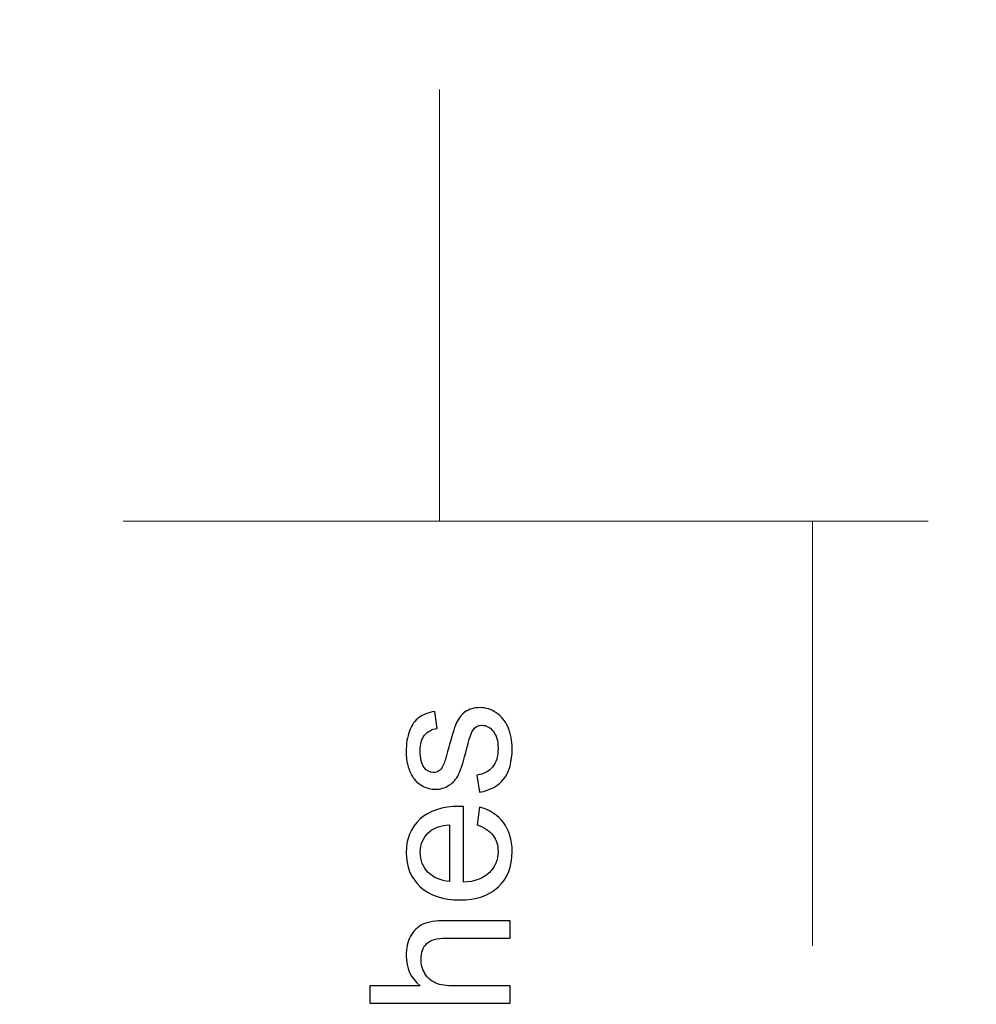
# Model space of a CAD drawing. Header units: centimetres. Extents: x -105 to 112, y -140 to 143.
# Tile 12 of 90: x -97.62 to -95.55, y -117.07 to -114.94. Entities that reach past the tile are written whole.
import ezdxf

# ---------------------------------------------------------------- set-up
doc = ezdxf.new("R2010")
doc.units = ezdxf.units.CM
doc.header["$MEASUREMENT"] = 0
doc.layers.add('Layer 1', color=7, linetype='Continuous')

msp = doc.modelspace()

# ---------------------------------------------------------------- linework, layer by layer
at = {"layer": 'Layer 1', "color": 240, "lineweight": 211}
msp.add_open_spline([(-100.73824, -37.30038), (-100.73824, -37.30038), (27.42324, -37.30038), (27.42324, -37.30038), (27.42324, -37.30038), (29.71918, -37.30038), (31.59804, -39.17888), (31.59804, -41.47518), (31.59804, -41.47518), (31.59804, -41.47518), (31.59804, -119.18666), (31.59804, -119.18666), (31.59804, -119.18666), (31.59804, -121.48289), (29.71918, -123.36182), (27.42324, -123.36182), (27.42324, -123.36182), (27.42324, -123.36182), (-100.73824, -123.36182), (-100.73824, -123.36182), (-100.73824, -123.36182), (-103.0344, -123.36182), (-104.91305, -121.48289), (-104.91305, -119.18666), (-104.91305, -119.18666), (-104.91305, -119.18666), (-104.91305, -41.47518), (-104.91305, -41.47518), (-104.91305, -41.47518), (-104.91305, -39.17888), (-103.0344, -37.30038), (-100.73824, -37.30038)], degree=3, knots=[0, 0, 0, 0, 0.1111111, 0.1111111, 0.1111111, 0.1111111, 0.2222222, 0.2222222, 0.2222222, 0.2222222, 0.3333333, 0.3333333, 0.3333333, 0.3333333, 0.4444444, 0.4444444, 0.4444444, 0.4444444, 0.5555556, 0.5555556, 0.5555556, 0.5555556, 0.6666667, 0.6666667, 0.6666667, 0.6666667, 0.7777778, 0.7777778, 0.7777778, 0.7777778, 1, 1, 1, 1], dxfattribs=at)
at = {"layer": 'Layer 1', "color": 155, "lineweight": 9}
for points in [[(-96.7116, -116.02401), (-96.7116, -116.02401), (-96.7116, -115.09097), (-96.7116, -115.09097)], [(-97.39486, -116.02401), (-97.39486, -116.02401), (-95.65637, -116.02401), (-95.65637, -116.02401)], [(-97.39486, -116.02401), (-97.39486, -116.02401), (-96.46161, -116.02401), (-96.46161, -116.02401)], [(-95.90636, -116.02401), (-95.90636, -116.02401), (-95.90636, -116.94095), (-95.90636, -116.94095)]]:
    msp.add_open_spline(points, degree=3, dxfattribs=at)
at = {"layer": 'Layer 1', "color": 155}
for points, knots in [([(-96.62502, -116.60928), (-96.62502, -116.60928), (-96.63098, -116.57225), (-96.63098, -116.57225), (-96.63098, -116.57225), (-96.61623, -116.57012), (-96.60495, -116.56451), (-96.597, -116.55501), (-96.597, -116.55501), (-96.5892, -116.54543), (-96.58522, -116.53237), (-96.58522, -116.51548), (-96.58522, -116.51548), (-96.58522, -116.49817), (-96.58869, -116.48547), (-96.59572, -116.47737), (-96.59572, -116.47737), (-96.60261, -116.46887), (-96.61076, -116.46467), (-96.62021, -116.46467), (-96.62021, -116.46467), (-96.62859, -116.46467), (-96.63518, -116.46857), (-96.63999, -116.47595), (-96.63999, -116.47595), (-96.64334, -116.48127), (-96.64746, -116.49392), (-96.65264, -116.51406), (-96.65264, -116.51406), (-96.65945, -116.54124), (-96.66541, -116.56026), (-96.67044, -116.57083), (-96.67044, -116.57083), (-96.67549, -116.58111), (-96.68243, -116.58921), (-96.69131, -116.59446), (-96.69131, -116.59446), (-96.7001, -116.60013), (-96.70989, -116.60296), (-96.72061, -116.60296), (-96.72061, -116.60296), (-96.73048, -116.60296), (-96.73949, -116.60049), (-96.74779, -116.59622), (-96.74779, -116.59622), (-96.75616, -116.59168), (-96.76305, -116.58565), (-96.76859, -116.57793), (-96.76859, -116.57793), (-96.77277, -116.5719), (-96.77638, -116.56416), (-96.77936, -116.5543), (-96.77936, -116.5543), (-96.78228, -116.54407), (-96.78377, -116.53343), (-96.78377, -116.52214), (-96.78377, -116.52214), (-96.78377, -116.50491), (-96.78136, -116.48972), (-96.77631, -116.47666), (-96.77631, -116.47666), (-96.77135, -116.46362), (-96.76461, -116.4541), (-96.75616, -116.44807), (-96.75616, -116.44807), (-96.74757, -116.44174), (-96.73622, -116.43749), (-96.72196, -116.435), (-96.72196, -116.435), (-96.72196, -116.435), (-96.71692, -116.4717), (-96.71692, -116.4717), (-96.71692, -116.4717), (-96.72835, -116.47312), (-96.73729, -116.47808), (-96.74374, -116.48581), (-96.74374, -116.48581), (-96.75013, -116.49392), (-96.75333, -116.50491), (-96.75333, -116.51931), (-96.75333, -116.51931), (-96.75333, -116.53628), (-96.75049, -116.54861), (-96.74488, -116.55606), (-96.74488, -116.55606), (-96.7392, -116.56309), (-96.7326, -116.567), (-96.72501, -116.567), (-96.72501, -116.567), (-96.72019, -116.567), (-96.71585, -116.56522), (-96.71195, -116.56238), (-96.71195, -116.56238), (-96.70799, -116.55918), (-96.70472, -116.55464), (-96.70208, -116.5479), (-96.70208, -116.5479), (-96.70067, -116.54436), (-96.69749, -116.53343), (-96.69258, -116.51513), (-96.69258, -116.51513), (-96.68555, -116.48901), (-96.67981, -116.47063), (-96.67534, -116.46006), (-96.67534, -116.46006), (-96.67087, -116.44985), (-96.66434, -116.44174), (-96.65589, -116.43571), (-96.65589, -116.43571), (-96.64731, -116.42975), (-96.63674, -116.42658), (-96.62404, -116.42658), (-96.62404, -116.42658), (-96.61169, -116.42658), (-96.60005, -116.43046), (-96.58913, -116.43749), (-96.58913, -116.43749), (-96.57819, -116.44494), (-96.56975, -116.45517), (-96.56372, -116.46887), (-96.56372, -116.46887), (-96.55776, -116.48262), (-96.55478, -116.49817), (-96.55478, -116.51513), (-96.55478, -116.51513), (-96.55478, -116.54365), (-96.56066, -116.56558), (-96.57245, -116.5804), (-96.57245, -116.5804), (-96.5843, -116.59552), (-96.60183, -116.60511), (-96.62502, -116.60928)], [0, 0, 0, 0, 0.0294118, 0.0294118, 0.0294118, 0.0294118, 0.0588235, 0.0588235, 0.0588235, 0.0588235, 0.0882353, 0.0882353, 0.0882353, 0.0882353, 0.1176471, 0.1176471, 0.1176471, 0.1176471, 0.1470588, 0.1470588, 0.1470588, 0.1470588, 0.1764706, 0.1764706, 0.1764706, 0.1764706, 0.2058824, 0.2058824, 0.2058824, 0.2058824, 0.2352941, 0.2352941, 0.2352941, 0.2352941, 0.2647059, 0.2647059, 0.2647059, 0.2647059, 0.2941176, 0.2941176, 0.2941176, 0.2941176, 0.3235294, 0.3235294, 0.3235294, 0.3235294, 0.3529412, 0.3529412, 0.3529412, 0.3529412, 0.3823529, 0.3823529, 0.3823529, 0.3823529, 0.4117647, 0.4117647, 0.4117647, 0.4117647, 0.4411765, 0.4411765, 0.4411765, 0.4411765, 0.4705882, 0.4705882, 0.4705882, 0.4705882, 0.5, 0.5, 0.5, 0.5, 0.5294118, 0.5294118, 0.5294118, 0.5294118, 0.5588235, 0.5588235, 0.5588235, 0.5588235, 0.5882353, 0.5882353, 0.5882353, 0.5882353, 0.6176471, 0.6176471, 0.6176471, 0.6176471, 0.6470588, 0.6470588, 0.6470588, 0.6470588, 0.6764706, 0.6764706, 0.6764706, 0.6764706, 0.7058824, 0.7058824, 0.7058824, 0.7058824, 0.7352941, 0.7352941, 0.7352941, 0.7352941, 0.7647059, 0.7647059, 0.7647059, 0.7647059, 0.7941176, 0.7941176, 0.7941176, 0.7941176, 0.8235294, 0.8235294, 0.8235294, 0.8235294, 0.8529412, 0.8529412, 0.8529412, 0.8529412, 0.8823529, 0.8823529, 0.8823529, 0.8823529, 0.9117647, 0.9117647, 0.9117647, 0.9117647, 0.9411765, 0.9411765, 0.9411765, 0.9411765, 1, 1, 1, 1]), ([(-96.63057, -116.67982), (-96.63057, -116.67982), (-96.62546, -116.64144), (-96.62546, -116.64144), (-96.62546, -116.64144), (-96.6031, -116.6474), (-96.58564, -116.65868), (-96.57331, -116.67492), (-96.57331, -116.67492), (-96.56096, -116.69152), (-96.55478, -116.71232), (-96.55478, -116.73771), (-96.55478, -116.73771), (-96.55478, -116.7698), (-96.56464, -116.79521), (-96.58437, -116.81394), (-96.58437, -116.81394), (-96.6041, -116.83259), (-96.63184, -116.84211), (-96.66746, -116.84211), (-96.66746, -116.84211), (-96.7043, -116.84211), (-96.73289, -116.83259), (-96.75326, -116.81357), (-96.75326, -116.81357), (-96.77362, -116.79448), (-96.78377, -116.77016), (-96.78377, -116.73986), (-96.78377, -116.73986), (-96.78377, -116.71054), (-96.77384, -116.68656), (-96.75389, -116.66783), (-96.75389, -116.66783), (-96.73387, -116.64952), (-96.70584, -116.64002), (-96.66966, -116.64002), (-96.66966, -116.64002), (-96.66746, -116.64002), (-96.66414, -116.64037), (-96.65972, -116.64037), (-96.65972, -116.64037), (-96.65972, -116.64037), (-96.65972, -116.804), (-96.65972, -116.804), (-96.65972, -116.804), (-96.63567, -116.80266), (-96.61723, -116.79592), (-96.60444, -116.78356), (-96.60444, -116.78356), (-96.59167, -116.77121), (-96.58522, -116.75603), (-96.58522, -116.73771), (-96.58522, -116.73771), (-96.58522, -116.72396), (-96.58884, -116.71232), (-96.59609, -116.70282), (-96.59609, -116.70282), (-96.60324, -116.6933), (-96.61474, -116.68549), (-96.63057, -116.67982), (-96.63057, -116.67982), (-96.63057, -116.67982), (-96.63057, -116.67982), (-96.63057, -116.67982)], [0, 0, 0, 0, 0.0588235, 0.0588235, 0.0588235, 0.0588235, 0.1176471, 0.1176471, 0.1176471, 0.1176471, 0.1764706, 0.1764706, 0.1764706, 0.1764706, 0.2352941, 0.2352941, 0.2352941, 0.2352941, 0.2941176, 0.2941176, 0.2941176, 0.2941176, 0.3529412, 0.3529412, 0.3529412, 0.3529412, 0.4117647, 0.4117647, 0.4117647, 0.4117647, 0.4705882, 0.4705882, 0.4705882, 0.4705882, 0.5294118, 0.5294118, 0.5294118, 0.5294118, 0.5882353, 0.5882353, 0.5882353, 0.5882353, 0.6470588, 0.6470588, 0.6470588, 0.6470588, 0.7058824, 0.7058824, 0.7058824, 0.7058824, 0.7647059, 0.7647059, 0.7647059, 0.7647059, 0.8235294, 0.8235294, 0.8235294, 0.8235294, 0.8823529, 0.8823529, 0.8823529, 0.8823529, 1, 1, 1, 1]), ([(-96.69024, -116.80195), (-96.69024, -116.80195), (-96.69024, -116.67953), (-96.69024, -116.67953), (-96.69024, -116.67953), (-96.7087, -116.68124), (-96.72252, -116.68585), (-96.73182, -116.69359), (-96.73182, -116.69359), (-96.74608, -116.70529), (-96.75333, -116.72077), (-96.75333, -116.7395), (-96.75333, -116.7395), (-96.75333, -116.75673), (-96.74757, -116.77087), (-96.73614, -116.78249), (-96.73614, -116.78249), (-96.72474, -116.79414), (-96.7094, -116.80051), (-96.69024, -116.80195), (-96.69024, -116.80195), (-96.69024, -116.80195), (-96.69024, -116.80195), (-96.69024, -116.80195)], [0, 0, 0, 0, 0.1428571, 0.1428571, 0.1428571, 0.1428571, 0.2857143, 0.2857143, 0.2857143, 0.2857143, 0.4285714, 0.4285714, 0.4285714, 0.4285714, 0.5714286, 0.5714286, 0.5714286, 0.5714286, 0.7142857, 0.7142857, 0.7142857, 0.7142857, 1, 1, 1, 1]), ([(-96.55939, -117.06513), (-96.55939, -117.06513), (-96.86252, -117.06513), (-96.86252, -117.06513), (-96.86252, -117.06513), (-96.86252, -117.06513), (-96.86252, -117.02802), (-96.86252, -117.02802), (-96.86252, -117.02802), (-96.86252, -117.02802), (-96.75347, -117.02802), (-96.75347, -117.02802), (-96.75347, -117.02802), (-96.77369, -117.01078), (-96.78377, -116.98893), (-96.78377, -116.96246), (-96.78377, -116.96246), (-96.78377, -116.9462), (-96.78065, -116.93243), (-96.77418, -116.92044), (-96.77418, -116.92044), (-96.76781, -116.90845), (-96.75892, -116.90001), (-96.74764, -116.89468), (-96.74764, -116.89468), (-96.73636, -116.88943), (-96.71998, -116.88694), (-96.69847, -116.88694), (-96.69847, -116.88694), (-96.69847, -116.88694), (-96.55939, -116.88694), (-96.55939, -116.88694), (-96.55939, -116.88694), (-96.55939, -116.88694), (-96.55939, -116.92435), (-96.55939, -116.92435), (-96.55939, -116.92435), (-96.55939, -116.92435), (-96.69832, -116.92435), (-96.69832, -116.92435), (-96.69832, -116.92435), (-96.71692, -116.92435), (-96.73048, -116.92818), (-96.73892, -116.93634), (-96.73892, -116.93634), (-96.74737, -116.94442), (-96.75162, -116.9557), (-96.75162, -116.97018), (-96.75162, -116.97018), (-96.75162, -116.98111), (-96.74879, -116.99132), (-96.7431, -117.00126), (-96.7431, -117.00126), (-96.73736, -117.01078), (-96.72962, -117.01779), (-96.71983, -117.0217), (-96.71983, -117.0217), (-96.71004, -117.02597), (-96.69656, -117.02802), (-96.67938, -117.02802), (-96.67938, -117.02802), (-96.67938, -117.02802), (-96.55939, -117.02802), (-96.55939, -117.02802), (-96.55939, -117.02802), (-96.55939, -117.02802), (-96.55939, -117.06513), (-96.55939, -117.06513)], [0, 0, 0, 0, 0.0555556, 0.0555556, 0.0555556, 0.0555556, 0.1111111, 0.1111111, 0.1111111, 0.1111111, 0.1666667, 0.1666667, 0.1666667, 0.1666667, 0.2222222, 0.2222222, 0.2222222, 0.2222222, 0.2777778, 0.2777778, 0.2777778, 0.2777778, 0.3333333, 0.3333333, 0.3333333, 0.3333333, 0.3888889, 0.3888889, 0.3888889, 0.3888889, 0.4444444, 0.4444444, 0.4444444, 0.4444444, 0.5, 0.5, 0.5, 0.5, 0.5555556, 0.5555556, 0.5555556, 0.5555556, 0.6111111, 0.6111111, 0.6111111, 0.6111111, 0.6666667, 0.6666667, 0.6666667, 0.6666667, 0.7222222, 0.7222222, 0.7222222, 0.7222222, 0.7777778, 0.7777778, 0.7777778, 0.7777778, 0.8333333, 0.8333333, 0.8333333, 0.8333333, 0.8888889, 0.8888889, 0.8888889, 0.8888889, 1, 1, 1, 1])]:
    msp.add_open_spline(points, degree=3, knots=knots, dxfattribs=at)
at = {"layer": 'Layer 1', "color": 155, "lineweight": 9}
for points, knots in [([(-96.62502, -116.60928), (-96.62502, -116.60928), (-96.63098, -116.57225), (-96.63098, -116.57225), (-96.63098, -116.57225), (-96.61623, -116.57012), (-96.60495, -116.56451), (-96.597, -116.55501), (-96.597, -116.55501), (-96.5892, -116.54543), (-96.58522, -116.53237), (-96.58522, -116.51548), (-96.58522, -116.51548), (-96.58522, -116.49817), (-96.58869, -116.48547), (-96.59572, -116.47737), (-96.59572, -116.47737), (-96.60261, -116.46887), (-96.61076, -116.46467), (-96.62021, -116.46467), (-96.62021, -116.46467), (-96.62859, -116.46467), (-96.63518, -116.46857), (-96.63999, -116.47595), (-96.63999, -116.47595), (-96.64334, -116.48127), (-96.64746, -116.49392), (-96.65264, -116.51406), (-96.65264, -116.51406), (-96.65945, -116.54124), (-96.66541, -116.56026), (-96.67044, -116.57083), (-96.67044, -116.57083), (-96.67549, -116.58111), (-96.68243, -116.58921), (-96.69131, -116.59446), (-96.69131, -116.59446), (-96.7001, -116.60013), (-96.70989, -116.60296), (-96.72061, -116.60296), (-96.72061, -116.60296), (-96.73048, -116.60296), (-96.73949, -116.60049), (-96.74779, -116.59622), (-96.74779, -116.59622), (-96.75616, -116.59168), (-96.76305, -116.58565), (-96.76859, -116.57793), (-96.76859, -116.57793), (-96.77277, -116.5719), (-96.77638, -116.56416), (-96.77936, -116.5543), (-96.77936, -116.5543), (-96.78228, -116.54407), (-96.78377, -116.53343), (-96.78377, -116.52214), (-96.78377, -116.52214), (-96.78377, -116.50491), (-96.78136, -116.48972), (-96.77631, -116.47666), (-96.77631, -116.47666), (-96.77135, -116.46362), (-96.76461, -116.4541), (-96.75616, -116.44807), (-96.75616, -116.44807), (-96.74757, -116.44174), (-96.73622, -116.43749), (-96.72196, -116.435), (-96.72196, -116.435), (-96.72196, -116.435), (-96.71692, -116.4717), (-96.71692, -116.4717), (-96.71692, -116.4717), (-96.72835, -116.47312), (-96.73729, -116.47808), (-96.74374, -116.48581), (-96.74374, -116.48581), (-96.75013, -116.49392), (-96.75333, -116.50491), (-96.75333, -116.51931), (-96.75333, -116.51931), (-96.75333, -116.53628), (-96.75049, -116.54861), (-96.74488, -116.55606), (-96.74488, -116.55606), (-96.7392, -116.56309), (-96.7326, -116.567), (-96.72501, -116.567), (-96.72501, -116.567), (-96.72019, -116.567), (-96.71585, -116.56522), (-96.71195, -116.56238), (-96.71195, -116.56238), (-96.70799, -116.55918), (-96.70472, -116.55464), (-96.70208, -116.5479), (-96.70208, -116.5479), (-96.70067, -116.54436), (-96.69749, -116.53343), (-96.69258, -116.51513), (-96.69258, -116.51513), (-96.68555, -116.48901), (-96.67981, -116.47063), (-96.67534, -116.46006), (-96.67534, -116.46006), (-96.67087, -116.44985), (-96.66434, -116.44174), (-96.65589, -116.43571), (-96.65589, -116.43571), (-96.64731, -116.42975), (-96.63674, -116.42658), (-96.62404, -116.42658), (-96.62404, -116.42658), (-96.61169, -116.42658), (-96.60005, -116.43046), (-96.58913, -116.43749), (-96.58913, -116.43749), (-96.57819, -116.44494), (-96.56975, -116.45517), (-96.56372, -116.46887), (-96.56372, -116.46887), (-96.55776, -116.48262), (-96.55478, -116.49817), (-96.55478, -116.51513), (-96.55478, -116.51513), (-96.55478, -116.54365), (-96.56066, -116.56558), (-96.57245, -116.5804), (-96.57245, -116.5804), (-96.5843, -116.59552), (-96.60183, -116.60511), (-96.62502, -116.60928)], [0, 0, 0, 0, 0.0294118, 0.0294118, 0.0294118, 0.0294118, 0.0588235, 0.0588235, 0.0588235, 0.0588235, 0.0882353, 0.0882353, 0.0882353, 0.0882353, 0.1176471, 0.1176471, 0.1176471, 0.1176471, 0.1470588, 0.1470588, 0.1470588, 0.1470588, 0.1764706, 0.1764706, 0.1764706, 0.1764706, 0.2058824, 0.2058824, 0.2058824, 0.2058824, 0.2352941, 0.2352941, 0.2352941, 0.2352941, 0.2647059, 0.2647059, 0.2647059, 0.2647059, 0.2941176, 0.2941176, 0.2941176, 0.2941176, 0.3235294, 0.3235294, 0.3235294, 0.3235294, 0.3529412, 0.3529412, 0.3529412, 0.3529412, 0.3823529, 0.3823529, 0.3823529, 0.3823529, 0.4117647, 0.4117647, 0.4117647, 0.4117647, 0.4411765, 0.4411765, 0.4411765, 0.4411765, 0.4705882, 0.4705882, 0.4705882, 0.4705882, 0.5, 0.5, 0.5, 0.5, 0.5294118, 0.5294118, 0.5294118, 0.5294118, 0.5588235, 0.5588235, 0.5588235, 0.5588235, 0.5882353, 0.5882353, 0.5882353, 0.5882353, 0.6176471, 0.6176471, 0.6176471, 0.6176471, 0.6470588, 0.6470588, 0.6470588, 0.6470588, 0.6764706, 0.6764706, 0.6764706, 0.6764706, 0.7058824, 0.7058824, 0.7058824, 0.7058824, 0.7352941, 0.7352941, 0.7352941, 0.7352941, 0.7647059, 0.7647059, 0.7647059, 0.7647059, 0.7941176, 0.7941176, 0.7941176, 0.7941176, 0.8235294, 0.8235294, 0.8235294, 0.8235294, 0.8529412, 0.8529412, 0.8529412, 0.8529412, 0.8823529, 0.8823529, 0.8823529, 0.8823529, 0.9117647, 0.9117647, 0.9117647, 0.9117647, 0.9411765, 0.9411765, 0.9411765, 0.9411765, 1, 1, 1, 1]), ([(-96.63057, -116.67982), (-96.63057, -116.67982), (-96.62546, -116.64144), (-96.62546, -116.64144), (-96.62546, -116.64144), (-96.6031, -116.6474), (-96.58564, -116.65868), (-96.57331, -116.67492), (-96.57331, -116.67492), (-96.56096, -116.69152), (-96.55478, -116.71232), (-96.55478, -116.73771), (-96.55478, -116.73771), (-96.55478, -116.7698), (-96.56464, -116.79521), (-96.58437, -116.81394), (-96.58437, -116.81394), (-96.6041, -116.83259), (-96.63184, -116.84211), (-96.66746, -116.84211), (-96.66746, -116.84211), (-96.7043, -116.84211), (-96.73289, -116.83259), (-96.75326, -116.81357), (-96.75326, -116.81357), (-96.77362, -116.79448), (-96.78377, -116.77016), (-96.78377, -116.73986), (-96.78377, -116.73986), (-96.78377, -116.71054), (-96.77384, -116.68656), (-96.75389, -116.66783), (-96.75389, -116.66783), (-96.73387, -116.64952), (-96.70584, -116.64002), (-96.66966, -116.64002), (-96.66966, -116.64002), (-96.66746, -116.64002), (-96.66414, -116.64037), (-96.65972, -116.64037), (-96.65972, -116.64037), (-96.65972, -116.64037), (-96.65972, -116.804), (-96.65972, -116.804), (-96.65972, -116.804), (-96.63567, -116.80266), (-96.61723, -116.79592), (-96.60444, -116.78356), (-96.60444, -116.78356), (-96.59167, -116.77121), (-96.58522, -116.75603), (-96.58522, -116.73771), (-96.58522, -116.73771), (-96.58522, -116.72396), (-96.58884, -116.71232), (-96.59609, -116.70282), (-96.59609, -116.70282), (-96.60324, -116.6933), (-96.61474, -116.68549), (-96.63057, -116.67982), (-96.63057, -116.67982), (-96.63057, -116.67982), (-96.63057, -116.67982), (-96.63057, -116.67982)], [0, 0, 0, 0, 0.0588235, 0.0588235, 0.0588235, 0.0588235, 0.1176471, 0.1176471, 0.1176471, 0.1176471, 0.1764706, 0.1764706, 0.1764706, 0.1764706, 0.2352941, 0.2352941, 0.2352941, 0.2352941, 0.2941176, 0.2941176, 0.2941176, 0.2941176, 0.3529412, 0.3529412, 0.3529412, 0.3529412, 0.4117647, 0.4117647, 0.4117647, 0.4117647, 0.4705882, 0.4705882, 0.4705882, 0.4705882, 0.5294118, 0.5294118, 0.5294118, 0.5294118, 0.5882353, 0.5882353, 0.5882353, 0.5882353, 0.6470588, 0.6470588, 0.6470588, 0.6470588, 0.7058824, 0.7058824, 0.7058824, 0.7058824, 0.7647059, 0.7647059, 0.7647059, 0.7647059, 0.8235294, 0.8235294, 0.8235294, 0.8235294, 0.8823529, 0.8823529, 0.8823529, 0.8823529, 1, 1, 1, 1]), ([(-96.69024, -116.80195), (-96.69024, -116.80195), (-96.69024, -116.67953), (-96.69024, -116.67953), (-96.69024, -116.67953), (-96.7087, -116.68124), (-96.72252, -116.68585), (-96.73182, -116.69359), (-96.73182, -116.69359), (-96.74608, -116.70529), (-96.75333, -116.72077), (-96.75333, -116.7395), (-96.75333, -116.7395), (-96.75333, -116.75673), (-96.74757, -116.77087), (-96.73614, -116.78249), (-96.73614, -116.78249), (-96.72474, -116.79414), (-96.7094, -116.80051), (-96.69024, -116.80195), (-96.69024, -116.80195), (-96.69024, -116.80195), (-96.69024, -116.80195), (-96.69024, -116.80195)], [0, 0, 0, 0, 0.1428571, 0.1428571, 0.1428571, 0.1428571, 0.2857143, 0.2857143, 0.2857143, 0.2857143, 0.4285714, 0.4285714, 0.4285714, 0.4285714, 0.5714286, 0.5714286, 0.5714286, 0.5714286, 0.7142857, 0.7142857, 0.7142857, 0.7142857, 1, 1, 1, 1]), ([(-96.55939, -117.06513), (-96.55939, -117.06513), (-96.86252, -117.06513), (-96.86252, -117.06513), (-96.86252, -117.06513), (-96.86252, -117.06513), (-96.86252, -117.02802), (-96.86252, -117.02802), (-96.86252, -117.02802), (-96.86252, -117.02802), (-96.75347, -117.02802), (-96.75347, -117.02802), (-96.75347, -117.02802), (-96.77369, -117.01078), (-96.78377, -116.98893), (-96.78377, -116.96246), (-96.78377, -116.96246), (-96.78377, -116.9462), (-96.78065, -116.93243), (-96.77418, -116.92044), (-96.77418, -116.92044), (-96.76781, -116.90845), (-96.75892, -116.90001), (-96.74764, -116.89468), (-96.74764, -116.89468), (-96.73636, -116.88943), (-96.71998, -116.88694), (-96.69847, -116.88694), (-96.69847, -116.88694), (-96.69847, -116.88694), (-96.55939, -116.88694), (-96.55939, -116.88694), (-96.55939, -116.88694), (-96.55939, -116.88694), (-96.55939, -116.92435), (-96.55939, -116.92435), (-96.55939, -116.92435), (-96.55939, -116.92435), (-96.69832, -116.92435), (-96.69832, -116.92435), (-96.69832, -116.92435), (-96.71692, -116.92435), (-96.73048, -116.92818), (-96.73892, -116.93634), (-96.73892, -116.93634), (-96.74737, -116.94442), (-96.75162, -116.9557), (-96.75162, -116.97018), (-96.75162, -116.97018), (-96.75162, -116.98111), (-96.74879, -116.99132), (-96.7431, -117.00126), (-96.7431, -117.00126), (-96.73736, -117.01078), (-96.72962, -117.01779), (-96.71983, -117.0217), (-96.71983, -117.0217), (-96.71004, -117.02597), (-96.69656, -117.02802), (-96.67938, -117.02802), (-96.67938, -117.02802), (-96.67938, -117.02802), (-96.55939, -117.02802), (-96.55939, -117.02802), (-96.55939, -117.02802), (-96.55939, -117.02802), (-96.55939, -117.06513), (-96.55939, -117.06513)], [0, 0, 0, 0, 0.0555556, 0.0555556, 0.0555556, 0.0555556, 0.1111111, 0.1111111, 0.1111111, 0.1111111, 0.1666667, 0.1666667, 0.1666667, 0.1666667, 0.2222222, 0.2222222, 0.2222222, 0.2222222, 0.2777778, 0.2777778, 0.2777778, 0.2777778, 0.3333333, 0.3333333, 0.3333333, 0.3333333, 0.3888889, 0.3888889, 0.3888889, 0.3888889, 0.4444444, 0.4444444, 0.4444444, 0.4444444, 0.5, 0.5, 0.5, 0.5, 0.5555556, 0.5555556, 0.5555556, 0.5555556, 0.6111111, 0.6111111, 0.6111111, 0.6111111, 0.6666667, 0.6666667, 0.6666667, 0.6666667, 0.7222222, 0.7222222, 0.7222222, 0.7222222, 0.7777778, 0.7777778, 0.7777778, 0.7777778, 0.8333333, 0.8333333, 0.8333333, 0.8333333, 0.8888889, 0.8888889, 0.8888889, 0.8888889, 1, 1, 1, 1])]:
    msp.add_open_spline(points, degree=3, knots=knots, dxfattribs=at)

doc.saveas('drawing.dxf')
